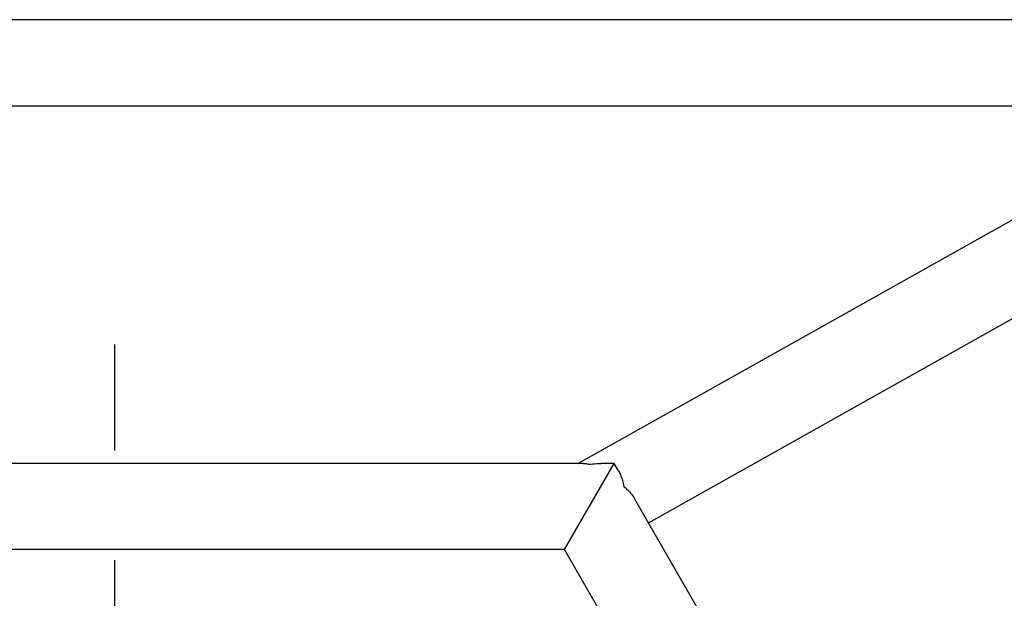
# Model space of a CAD drawing. Header units: millimetres. Extents: x 0 to 2550, y 0 to 1188.
# Tile 121 of 221: x 315 to 347, y 497 to 515. Entities that reach past the tile are written whole.
import ezdxf

# ---------------------------------------------------------------- set-up
doc = ezdxf.new("R2010")
doc.units = ezdxf.units.MM
doc.header["$LTSCALE"] = 46.255
doc.linetypes.add('CENTER', pattern=[0.6, 0.375, -0.075, 0.075, -0.075])
for name, color, linetype in [('DEFAULT_1', 7, 'CENTER'), ('DR1SM11A1001_ABL7', 7, 'CONTINUOUS'), ('DR1SM11P1003_PBL8', 7, 'CONTINUOUS'), ('TOP_VIEW_VBL6', 7, 'CONTINUOUS')]:
    doc.layers.add(name, color=color, linetype=linetype)

# ---------------------------------------------------------------- blocks, each defined once
blk = doc.blocks.new('DR1SM11P1003_PBL8', base_point=(331.4881, 468.3365))
at = {"layer": 'DR1SM11P1003_PBL8', "color": 7}
for p, q in [((358.4829, 515.203), (278.4829, 515.203)), ((357.4893, 514.8451), (333.1276, 501.1838)), ((283.6887, 512.483), (353.2771, 512.483)), ((335.3493, 499.3111), (356.7998, 511.3399)), ((333.2935, 501.1838), (313.09, 501.1838)), ((332.6977, 498.4638), (334.2681, 501.1838)), ((334.2681, 501.1838), (333.8594, 501.1838)), ((334.4043, 500.9479), (334.2681, 501.1838)), ((344.8572, 482.843), (334.9196, 500.0554)), ((332.6977, 498.4638), (313.9865, 498.4638)), ((342.0533, 482.2594), (332.6977, 498.4638))]:
    blk.add_line(p, q, dxfattribs=at)
at = {"layer": 'DR1SM11P1003_PBL8', "color": 2}
blk.add_arc((333.431, 499.0598), 1.8015, 50.12498, 50.66241, dxfattribs=at)
at = {"layer": 'DR1SM11P1003_PBL8', "color": 7}
for points, knots in [([(333.2935, 501.1838), (333.3092, 501.1838), (333.373, 501.1815), (333.4365, 501.1701), (333.4829, 501.1573)], [0, 0, 0, 0, 0.245896, 1, 1, 1, 1]), ([(333.4829, 501.1573), (333.5143, 501.1617), (333.6392, 501.1769), (333.7652, 501.1838), (333.8594, 501.1838)], [0, 0, 0, 0, 0.2516441, 1, 1, 1, 1]), ([(334.4043, 500.9479), (334.4253, 500.9115), (334.5044, 500.7553), (334.5517, 500.5841), (334.5729, 500.4531)], [0, 0, 0, 0, 0.2405223, 1, 1, 1, 1]), ([(334.5859, 500.4423), (334.6201, 500.4138), (334.7469, 500.2995), (334.8565, 500.1647), (334.9196, 500.0554)], [0, 0, 0, 0, 0.2605726, 1, 1, 1, 1])]:
    blk.add_open_spline(points, degree=3, knots=knots, dxfattribs=at)
blk = doc.blocks.new('DR1SM11A1001_ABL7', base_point=(331.488, 468.336))
at = {"layer": 'DR1SM11P1003_PBL8'}
blk.add_blockref('DR1SM11P1003_PBL8', (331.488, 468.336), dxfattribs=at)
blk = doc.blocks.new('TOP_VIEW_VBL6', base_point=(331.488, 468.336))
at = {"layer": 'DR1SM11A1001_ABL7'}
blk.add_blockref('DR1SM11A1001_ABL7', (331.488, 468.336), dxfattribs=at)

msp = doc.modelspace()

# ---------------------------------------------------------------- linework, layer by layer
at = {"layer": 'DEFAULT_1', "color": 1}
msp.add_line((318.4829, 473.843), (318.4829, 504.9384), dxfattribs=at)

# ---------------------------------------------------------------- block references
at = {"layer": 'TOP_VIEW_VBL6'}
msp.add_blockref('TOP_VIEW_VBL6', (331.4881, 468.3365), dxfattribs=at)

doc.saveas('drawing.dxf')
